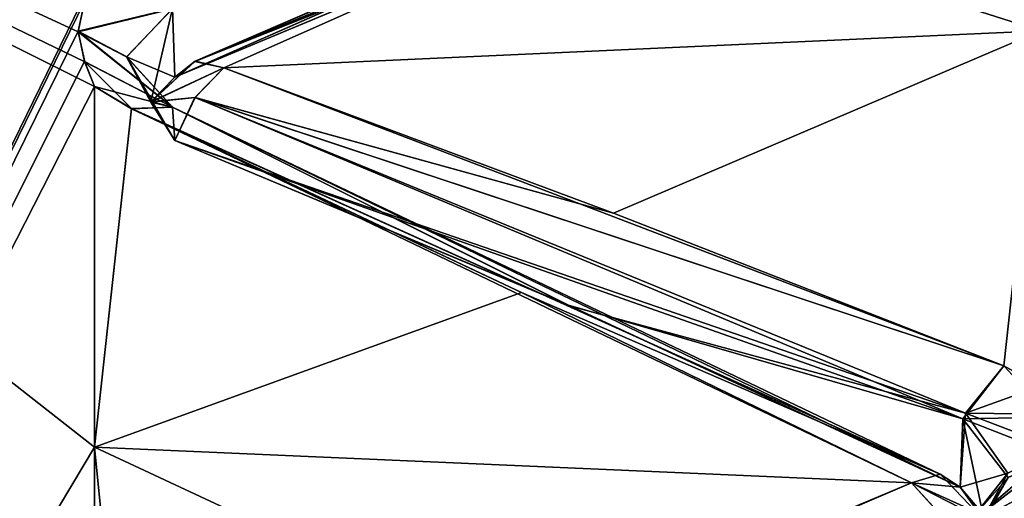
# Model space of a CAD drawing. Header units: inches. Extents: x -9.7 to 9.7, y -2.4 to 4.3.
# Tile 83 of 113: x -9.3578 to -9.2558, y 0.3291 to 0.3787. Entities that reach past the tile are written whole.
import ezdxf

# ---------------------------------------------------------------- set-up
doc = ezdxf.new("R2010")
doc.units = ezdxf.units.IN
doc.header["$LTSCALE"] = 65.185185
doc.header["$MEASUREMENT"] = 0
for name, color, linetype in [('8232', 7, 'CONTINUOUS'), ('8233', 7, 'CONTINUOUS'), ('8234', 7, 'CONTINUOUS'), ('8235', 7, 'CONTINUOUS'), ('8236', 7, 'CONTINUOUS'), ('8237', 7, 'CONTINUOUS'), ('8238', 7, 'CONTINUOUS'), ('8239', 7, 'CONTINUOUS'), ('8240', 7, 'CONTINUOUS'), ('8241', 7, 'CONTINUOUS'), ('8242', 7, 'CONTINUOUS'), ('8316', 7, 'CONTINUOUS'), ('8327', 7, 'CONTINUOUS'), ('8330', 7, 'CONTINUOUS'), ('8334', 7, 'CONTINUOUS'), ('8971', 7, 'CONTINUOUS'), ('8972', 7, 'CONTINUOUS'), ('8973', 7, 'CONTINUOUS'), ('8974', 7, 'CONTINUOUS'), ('8975', 7, 'CONTINUOUS'), ('8976', 7, 'CONTINUOUS'), ('8977', 7, 'CONTINUOUS'), ('8978', 7, 'CONTINUOUS'), ('8979', 7, 'CONTINUOUS'), ('8980', 7, 'CONTINUOUS'), ('8981', 7, 'CONTINUOUS'), ('9021', 7, 'CONTINUOUS'), ('9022', 7, 'CONTINUOUS'), ('9390', 7, 'CONTINUOUS'), ('9402', 7, 'CONTINUOUS')]:
    doc.layers.add(name, color=color, linetype=linetype)

msp = doc.modelspace()

# ---------------------------------------------------------------- linework, layer by layer
at = {"layer": '8232', "linetype": 'CONTINUOUS'}
msp.add_3dface([(-9.30079, 0.38981, 1.41502), (-9.34169, 0.37272, 1.38536), (-9.34195, 0.37981, 1.38549), (-9.30079, 0.38981, 1.41502)], dxfattribs=at)
at = {"layer": '8233', "linetype": 'CONTINUOUS'}
for points in [[(-9.30079, 0.38981, 1.41502), (-9.26005, 0.40864, 1.43941), (-9.34169, 0.37272, 1.38536), (-9.30079, 0.38981, 1.41502)], [(-9.34169, 0.37272, 1.38536), (-9.26005, 0.40864, 1.43941), (-9.33961, 0.37435, 1.38118), (-9.34169, 0.37272, 1.38536)], [(-9.25583, 0.40889, 1.43322), (-9.29624, 0.39166, 1.40498), (-9.33961, 0.37435, 1.38118), (-9.25583, 0.40889, 1.43322)], [(-9.26005, 0.40864, 1.43941), (-9.25583, 0.40889, 1.43322), (-9.33961, 0.37435, 1.38118), (-9.26005, 0.40864, 1.43941)], [(-9.29624, 0.39166, 1.40498), (-9.33663, 0.37369, 1.37722), (-9.33961, 0.37435, 1.38118), (-9.29624, 0.39166, 1.40498)]]:
    msp.add_3dface(points, dxfattribs=at)
at = {"layer": '8234', "linetype": 'CONTINUOUS'}
for points in [[(-9.34195, 0.37981, 1.38549), (-9.35171, 0.37742, 1.37498), (-9.35104, 0.3806, 1.38046), (-9.34195, 0.37981, 1.38549)], [(-9.34669, 0.37483, 1.3765), (-9.35171, 0.37742, 1.37498), (-9.34195, 0.37981, 1.38549), (-9.34669, 0.37483, 1.3765)], [(-9.34169, 0.37272, 1.38536), (-9.34669, 0.37483, 1.3765), (-9.34195, 0.37981, 1.38549), (-9.34169, 0.37272, 1.38536)], [(-9.34169, 0.37272, 1.38536), (-9.34419, 0.37013, 1.37923), (-9.34669, 0.37483, 1.3765), (-9.34169, 0.37272, 1.38536)]]:
    msp.add_3dface(points, dxfattribs=at)
at = {"layer": '8235', "linetype": 'CONTINUOUS'}
for points in [[(-9.33961, 0.37435, 1.38118), (-9.33663, 0.37369, 1.37722), (-9.34419, 0.37013, 1.37923), (-9.33961, 0.37435, 1.38118)], [(-9.34169, 0.37272, 1.38536), (-9.33961, 0.37435, 1.38118), (-9.34419, 0.37013, 1.37923), (-9.34169, 0.37272, 1.38536)], [(-9.33663, 0.37369, 1.37722), (-9.33959, 0.37061, 1.37467), (-9.34419, 0.37013, 1.37923), (-9.33663, 0.37369, 1.37722)], [(-9.34419, 0.37013, 1.37923), (-9.33959, 0.37061, 1.37467), (-9.34169, 0.36616, 1.37399), (-9.34419, 0.37013, 1.37923)]]:
    msp.add_3dface(points, dxfattribs=at)
at = {"layer": '8236', "linetype": 'CONTINUOUS'}
for points in [[(-9.35171, 0.37742, 1.37498), (-9.34669, 0.37483, 1.3765), (-9.34195, 0.36959, 1.36777), (-9.35171, 0.37742, 1.37498)], [(-9.35103, 0.37431, 1.36956), (-9.35171, 0.37742, 1.37498), (-9.34195, 0.36959, 1.36777), (-9.35103, 0.37431, 1.36956)], [(-9.34669, 0.37483, 1.3765), (-9.34419, 0.37013, 1.37923), (-9.34195, 0.36959, 1.36777), (-9.34669, 0.37483, 1.3765)], [(-9.35, 0.37173, 1.36505), (-9.35103, 0.37431, 1.36956), (-9.34619, 0.36945, 1.3616), (-9.35, 0.37173, 1.36505)], [(-9.34619, 0.36945, 1.3616), (-9.35103, 0.37431, 1.36956), (-9.34195, 0.36959, 1.36777), (-9.34619, 0.36945, 1.3616)], [(-9.34419, 0.37013, 1.37923), (-9.34169, 0.36616, 1.37399), (-9.34195, 0.36959, 1.36777), (-9.34419, 0.37013, 1.37923)]]:
    msp.add_3dface(points, dxfattribs=at)
at = {"layer": '8237', "linetype": 'CONTINUOUS'}
for points in [[(-9.33663, 0.37369, 1.37722), (-9.29624, 0.35863, 1.34778), (-9.33959, 0.37061, 1.37467), (-9.33663, 0.37369, 1.37722)], [(-9.26005, 0.33731, 1.31586), (-9.34169, 0.36616, 1.37399), (-9.33959, 0.37061, 1.37467), (-9.26005, 0.33731, 1.31586)], [(-9.25581, 0.34278, 1.31871), (-9.26005, 0.33731, 1.31586), (-9.33959, 0.37061, 1.37467), (-9.25581, 0.34278, 1.31871)], [(-9.29624, 0.35863, 1.34778), (-9.25581, 0.34278, 1.31871), (-9.33959, 0.37061, 1.37467), (-9.29624, 0.35863, 1.34778)], [(-9.34169, 0.36616, 1.37399), (-9.26005, 0.33731, 1.31586), (-9.30091, 0.34907, 1.34445), (-9.34169, 0.36616, 1.37399)], [(-9.26005, 0.33731, 1.31586), (-9.26031, 0.33021, 1.31619), (-9.30091, 0.34907, 1.34445), (-9.26005, 0.33731, 1.31586)]]:
    msp.add_3dface(points, dxfattribs=at)
at = {"layer": '8238', "linetype": 'CONTINUOUS'}
for points in [[(-9.26241, 0.33157, 1.31189), (-9.34619, 0.36945, 1.3616), (-9.34195, 0.36959, 1.36777), (-9.26241, 0.33157, 1.31189)], [(-9.34619, 0.36945, 1.3616), (-9.26241, 0.33157, 1.31189), (-9.30576, 0.35039, 1.33453), (-9.34619, 0.36945, 1.3616)], [(-9.26031, 0.33021, 1.31619), (-9.26241, 0.33157, 1.31189), (-9.34195, 0.36959, 1.36777), (-9.26031, 0.33021, 1.31619)], [(-9.26031, 0.33021, 1.31619), (-9.34195, 0.36959, 1.36777), (-9.30091, 0.34907, 1.34445), (-9.26031, 0.33021, 1.31619)], [(-9.34195, 0.36959, 1.36777), (-9.34169, 0.36616, 1.37399), (-9.30091, 0.34907, 1.34445), (-9.34195, 0.36959, 1.36777)], [(-9.26241, 0.33157, 1.31189), (-9.26537, 0.33065, 1.308), (-9.30576, 0.35039, 1.33453), (-9.26241, 0.33157, 1.31189)]]:
    msp.add_3dface(points, dxfattribs=at)
at = {"layer": '8239', "linetype": 'CONTINUOUS'}
for points in [[(-9.25581, 0.34278, 1.31871), (-9.25085, 0.33746, 1.31034), (-9.26005, 0.33731, 1.31586), (-9.25581, 0.34278, 1.31871)], [(-9.252, 0.34069, 1.31514), (-9.25085, 0.33746, 1.31034), (-9.25581, 0.34278, 1.31871), (-9.252, 0.34069, 1.31514)], [(-9.25784, 0.3268, 1.30963), (-9.26031, 0.33021, 1.31619), (-9.26005, 0.33731, 1.31586), (-9.25784, 0.3268, 1.30963)], [(-9.25085, 0.33746, 1.31034), (-9.25032, 0.33348, 1.30442), (-9.26005, 0.33731, 1.31586), (-9.25085, 0.33746, 1.31034)], [(-9.25032, 0.33348, 1.30442), (-9.25535, 0.33121, 1.30642), (-9.26005, 0.33731, 1.31586), (-9.25032, 0.33348, 1.30442)], [(-9.25535, 0.33121, 1.30642), (-9.25784, 0.3268, 1.30963), (-9.26005, 0.33731, 1.31586), (-9.25535, 0.33121, 1.30642)]]:
    msp.add_3dface(points, dxfattribs=at)
at = {"layer": '8240', "linetype": 'CONTINUOUS'}
for points in [[(-9.25784, 0.3268, 1.30963), (-9.26537, 0.33065, 1.308), (-9.26241, 0.33157, 1.31189), (-9.25784, 0.3268, 1.30963)], [(-9.26031, 0.33021, 1.31619), (-9.25784, 0.3268, 1.30963), (-9.26241, 0.33157, 1.31189), (-9.26031, 0.33021, 1.31619)], [(-9.25784, 0.3268, 1.30963), (-9.26239, 0.32739, 1.30565), (-9.26537, 0.33065, 1.308), (-9.25784, 0.3268, 1.30963)]]:
    msp.add_3dface(points, dxfattribs=at)
at = {"layer": '8241', "linetype": 'CONTINUOUS'}
for points in [[(-9.25032, 0.33348, 1.30442), (-9.252, 0.32789, 1.29599), (-9.26005, 0.32594, 1.29885), (-9.25032, 0.33348, 1.30442)], [(-9.25535, 0.33121, 1.30642), (-9.25032, 0.33348, 1.30442), (-9.26005, 0.32594, 1.29885), (-9.25535, 0.33121, 1.30642)], [(-9.25784, 0.3268, 1.30963), (-9.25535, 0.33121, 1.30642), (-9.26031, 0.32292, 1.30527), (-9.25784, 0.3268, 1.30963)], [(-9.26031, 0.32292, 1.30527), (-9.25535, 0.33121, 1.30642), (-9.26005, 0.32594, 1.29885), (-9.26031, 0.32292, 1.30527)]]:
    msp.add_3dface(points, dxfattribs=at)
at = {"layer": '8242', "linetype": 'CONTINUOUS'}
msp.add_3dface([(-9.26537, 0.33065, 1.308), (-9.26239, 0.32739, 1.30565), (-9.30576, 0.3137, 1.27961), (-9.26537, 0.33065, 1.308)], dxfattribs=at)
at = {"layer": '8316', "linetype": 'CONTINUOUS'}
for points in [[(-9.48105, 0.11465, 2.93464), (-9.35103, 0.50398, 2.31739), (-9.48105, 0.50748, 2.27436), (-9.48105, 0.11465, 2.93464)], [(-9.35171, 0.50234, 2.32343), (-9.35103, 0.50398, 2.31739), (-9.48105, 0.11465, 2.93464), (-9.35171, 0.50234, 2.32343)], [(-9.35104, 0.50072, 2.32956), (-9.35171, 0.50234, 2.32343), (-9.48105, 0.11465, 2.93464), (-9.35104, 0.50072, 2.32956)], [(-9.35, 0.49938, 2.33463), (-9.35104, 0.50072, 2.32956), (-9.48105, 0.11465, 2.93464), (-9.35, 0.49938, 2.33463)], [(-9.35, 0.47866, 2.4018), (-9.35, 0.49938, 2.33463), (-9.48105, 0.11465, 2.93464), (-9.35, 0.47866, 2.4018)], [(-9.35, 0.45421, 2.46769), (-9.35, 0.47866, 2.4018), (-9.48105, 0.11465, 2.93464), (-9.35, 0.45421, 2.46769)], [(-9.35103, 0.45221, 2.47248), (-9.35, 0.45421, 2.46769), (-9.48105, 0.11465, 2.93464), (-9.35103, 0.45221, 2.47248)], [(-9.35171, 0.44979, 2.47825), (-9.35103, 0.45221, 2.47248), (-9.48105, 0.11465, 2.93464), (-9.35171, 0.44979, 2.47825)], [(-9.35104, 0.44739, 2.48412), (-9.35171, 0.44979, 2.47825), (-9.48105, 0.11465, 2.93464), (-9.35104, 0.44739, 2.48412)], [(-9.35, 0.44539, 2.48897), (-9.35104, 0.44739, 2.48412), (-9.48105, 0.11465, 2.93464), (-9.35, 0.44539, 2.48897)], [(-9.35, 0.41609, 2.55286), (-9.35, 0.44539, 2.48897), (-9.48105, 0.11465, 2.93464), (-9.35, 0.41609, 2.55286)], [(-9.35171, 0.28658, 1.23905), (-9.35103, 0.28278, 1.23407), (-9.48105, 0.43718, 1.50928), (-9.35171, 0.28658, 1.23905)], [(-9.35104, 0.29045, 1.24406), (-9.35171, 0.28658, 1.23905), (-9.48105, 0.43718, 1.50928), (-9.35104, 0.29045, 1.24406)], [(-9.35103, 0.28278, 1.23407), (-9.35, 0.27964, 1.22994), (-9.48105, 0.43718, 1.50928), (-9.35103, 0.28278, 1.23407)], [(-9.35, 0.27964, 1.22994), (-9.35, 0.2348, 1.17582), (-9.48105, 0.43718, 1.50928), (-9.35, 0.27964, 1.22994)], [(-9.35, 0.29366, 1.24822), (-9.35104, 0.29045, 1.24406), (-9.48105, 0.43718, 1.50928), (-9.35, 0.29366, 1.24822)], [(-9.35, 0.33434, 1.30554), (-9.35, 0.29366, 1.24822), (-9.48105, 0.43718, 1.50928), (-9.35, 0.33434, 1.30554)], [(-9.35171, 0.37742, 1.37498), (-9.35103, 0.37431, 1.36956), (-9.48105, 0.43718, 1.50928), (-9.35171, 0.37742, 1.37498)], [(-9.35104, 0.3806, 1.38046), (-9.35171, 0.37742, 1.37498), (-9.48105, 0.43718, 1.50928), (-9.35104, 0.3806, 1.38046)], [(-9.35103, 0.37431, 1.36956), (-9.35, 0.37173, 1.36505), (-9.48105, 0.43718, 1.50928), (-9.35103, 0.37431, 1.36956)], [(-9.35, 0.37173, 1.36505), (-9.35, 0.33434, 1.30554), (-9.48105, 0.43718, 1.50928), (-9.35, 0.37173, 1.36505)], [(-9.35, 0.04678, 1.00134), (-9.35, -0.01054, 0.96066), (-9.48105, 0.43718, 1.50928), (-9.35, 0.04678, 1.00134)], [(-9.48105, 0.43718, 1.50928), (-9.35, -0.01054, 0.96066), (-9.48105, -0.0694, 0.93164), (-9.48105, 0.43718, 1.50928)], [(-9.35103, 0.05089, 1.00451), (-9.35, 0.04678, 1.00134), (-9.48105, 0.43718, 1.50928), (-9.35103, 0.05089, 1.00451)], [(-9.35171, 0.05584, 1.00834), (-9.35103, 0.05089, 1.00451), (-9.48105, 0.43718, 1.50928), (-9.35171, 0.05584, 1.00834)], [(-9.35104, 0.06088, 1.01218), (-9.35171, 0.05584, 1.00834), (-9.48105, 0.43718, 1.50928), (-9.35104, 0.06088, 1.01218)], [(-9.35, 0.06506, 1.01536), (-9.35104, 0.06088, 1.01218), (-9.48105, 0.43718, 1.50928), (-9.35, 0.06506, 1.01536)], [(-9.35, 0.11918, 1.0602), (-9.35, 0.06506, 1.01536), (-9.48105, 0.43718, 1.50928), (-9.35, 0.11918, 1.0602)], [(-9.35, 0.1707, 1.10801), (-9.35, 0.11918, 1.0602), (-9.48105, 0.43718, 1.50928), (-9.35, 0.1707, 1.10801)], [(-9.35104, 0.17438, 1.11171), (-9.35, 0.1707, 1.10801), (-9.48105, 0.43718, 1.50928), (-9.35104, 0.17438, 1.11171)], [(-9.35171, 0.17881, 1.11617), (-9.35104, 0.17438, 1.11171), (-9.48105, 0.43718, 1.50928), (-9.35171, 0.17881, 1.11617)], [(-9.35104, 0.18328, 1.12062), (-9.35171, 0.17881, 1.11617), (-9.48105, 0.43718, 1.50928), (-9.35104, 0.18328, 1.12062)], [(-9.35, 0.18699, 1.1243), (-9.35104, 0.18328, 1.12062), (-9.48105, 0.43718, 1.50928), (-9.35, 0.18699, 1.1243)], [(-9.35, 0.2348, 1.17582), (-9.35, 0.18699, 1.1243), (-9.48105, 0.43718, 1.50928), (-9.35, 0.2348, 1.17582)], [(-9.35, 0.38324, 2.615), (-9.35, 0.41609, 2.55286), (-9.48105, 0.11465, 2.93464), (-9.35, 0.38324, 2.615)], [(-9.35103, 0.38063, 2.61949), (-9.35, 0.38324, 2.615), (-9.48105, 0.11465, 2.93464), (-9.35103, 0.38063, 2.61949)], [(-9.35171, 0.37749, 2.62489), (-9.35103, 0.38063, 2.61949), (-9.48105, 0.11465, 2.93464), (-9.35171, 0.37749, 2.62489)], [(-9.35104, 0.37434, 2.63039), (-9.35171, 0.37749, 2.62489), (-9.48105, 0.11465, 2.93464), (-9.35104, 0.37434, 2.63039)], [(-9.35, 0.37173, 2.63495), (-9.35104, 0.37434, 2.63039), (-9.48105, 0.11465, 2.93464), (-9.35, 0.37173, 2.63495)], [(-9.35, 0.33434, 2.69446), (-9.35, 0.37173, 2.63495), (-9.48105, 0.11465, 2.93464), (-9.35, 0.33434, 2.69446)], [(-9.35, 0.29366, 2.75178), (-9.35, 0.33434, 2.69446), (-9.48105, 0.11465, 2.93464), (-9.35, 0.29366, 2.75178)]]:
    msp.add_3dface(points, dxfattribs=at)
at = {"layer": '8327', "linetype": 'CONTINUOUS'}
for points in [[(-9.44142, 0.50617, 10.56117), (-9.55244, 0.58467, 10.63967), (-6.88009, -0.19804, 15.20166), (-9.44142, 0.50617, 10.56117)], [(-9.44142, 0.50617, 10.56117), (-6.88009, -0.19804, 15.20166), (-6.76907, -0.27654, 15.12316), (-9.44142, 0.50617, 10.56117)]]:
    msp.add_3dface(points, dxfattribs=at)
at = {"layer": '8330', "linetype": 'CONTINUOUS'}
msp.add_3dface([(-9.44142, -1.99383, 13.06117), (-9.44142, 0.50617, 10.56117), (-6.76907, -0.27654, 15.12316), (-9.44142, -1.99383, 13.06117)], dxfattribs=at)
at = {"layer": '8334', "linetype": 'CONTINUOUS'}
msp.add_3dface([(-6.88009, -0.19804, 15.20166), (-9.55244, 0.58467, 10.63967), (-9.38009, -1.96581, 13.43389), (-6.88009, -0.19804, 15.20166)], dxfattribs=at)
at = {"layer": '8971', "linetype": 'CONTINUOUS'}
msp.add_3dface([(-9.26241, 0.32741, 2.69434), (-9.26537, 0.33065, 2.692), (-9.30576, 0.3137, 2.72039), (-9.26241, 0.32741, 2.69434)], dxfattribs=at)
at = {"layer": '8972', "linetype": 'CONTINUOUS'}
for points in [[(-9.25096, 0.33078, 2.69966), (-9.25029, 0.33426, 2.69442), (-9.25977, 0.3261, 2.70171), (-9.25096, 0.33078, 2.69966)], [(-9.25029, 0.33426, 2.69442), (-9.2554, 0.33167, 2.69269), (-9.25977, 0.3261, 2.70171), (-9.25029, 0.33426, 2.69442)], [(-9.2554, 0.33167, 2.69269), (-9.25781, 0.32724, 2.68972), (-9.25977, 0.3261, 2.70171), (-9.2554, 0.33167, 2.69269)], [(-9.25583, 0.32538, 2.70732), (-9.25096, 0.33078, 2.69966), (-9.25977, 0.3261, 2.70171), (-9.25583, 0.32538, 2.70732)], [(-9.252, 0.32789, 2.70401), (-9.25096, 0.33078, 2.69966), (-9.25583, 0.32538, 2.70732), (-9.252, 0.32789, 2.70401)]]:
    msp.add_3dface(points, dxfattribs=at)
at = {"layer": '8973', "linetype": 'CONTINUOUS'}
for points in [[(-9.26031, 0.33021, 2.68381), (-9.26239, 0.33157, 2.68808), (-9.26537, 0.33065, 2.692), (-9.26031, 0.33021, 2.68381)], [(-9.25781, 0.32724, 2.68972), (-9.26031, 0.33021, 2.68381), (-9.26537, 0.33065, 2.692), (-9.25781, 0.32724, 2.68972)], [(-9.25781, 0.32724, 2.68972), (-9.26537, 0.33065, 2.692), (-9.26241, 0.32741, 2.69434), (-9.25781, 0.32724, 2.68972)]]:
    msp.add_3dface(points, dxfattribs=at)
at = {"layer": '8974', "linetype": 'CONTINUOUS'}
for points in [[(-9.252, 0.34069, 2.68486), (-9.25581, 0.34278, 2.68129), (-9.25977, 0.33789, 2.68408), (-9.252, 0.34069, 2.68486)], [(-9.25096, 0.33777, 2.68919), (-9.252, 0.34069, 2.68486), (-9.25977, 0.33789, 2.68408), (-9.25096, 0.33777, 2.68919)], [(-9.25977, 0.33789, 2.68408), (-9.26031, 0.33021, 2.68381), (-9.2554, 0.33167, 2.69269), (-9.25977, 0.33789, 2.68408)], [(-9.25029, 0.33426, 2.69442), (-9.25096, 0.33777, 2.68919), (-9.25977, 0.33789, 2.68408), (-9.25029, 0.33426, 2.69442)], [(-9.25029, 0.33426, 2.69442), (-9.25977, 0.33789, 2.68408), (-9.2554, 0.33167, 2.69269), (-9.25029, 0.33426, 2.69442)], [(-9.25781, 0.32724, 2.68972), (-9.2554, 0.33167, 2.69269), (-9.26031, 0.33021, 2.68381), (-9.25781, 0.32724, 2.68972)]]:
    msp.add_3dface(points, dxfattribs=at)
at = {"layer": '8975', "linetype": 'CONTINUOUS'}
for points in [[(-9.34195, 0.36959, 2.63222), (-9.34617, 0.36944, 2.63842), (-9.26239, 0.33157, 2.68808), (-9.34195, 0.36959, 2.63222)], [(-9.26239, 0.33157, 2.68808), (-9.34617, 0.36944, 2.63842), (-9.30576, 0.35039, 2.66547), (-9.26239, 0.33157, 2.68808)], [(-9.26031, 0.33021, 2.68381), (-9.30079, 0.34902, 2.65564), (-9.34195, 0.36959, 2.63222), (-9.26031, 0.33021, 2.68381)], [(-9.26031, 0.33021, 2.68381), (-9.34195, 0.36959, 2.63222), (-9.26239, 0.33157, 2.68808), (-9.26031, 0.33021, 2.68381)], [(-9.30079, 0.34902, 2.65564), (-9.34169, 0.36616, 2.62601), (-9.34195, 0.36959, 2.63222), (-9.30079, 0.34902, 2.65564)], [(-9.26537, 0.33065, 2.692), (-9.26239, 0.33157, 2.68808), (-9.30576, 0.35039, 2.66547), (-9.26537, 0.33065, 2.692)]]:
    msp.add_3dface(points, dxfattribs=at)
at = {"layer": '8976', "linetype": 'CONTINUOUS'}
for points in [[(-9.29624, 0.35863, 2.65222), (-9.33663, 0.37369, 2.62278), (-9.33961, 0.37059, 2.62534), (-9.29624, 0.35863, 2.65222)], [(-9.34169, 0.36616, 2.62601), (-9.25977, 0.33789, 2.68408), (-9.33961, 0.37059, 2.62534), (-9.34169, 0.36616, 2.62601)], [(-9.25581, 0.34278, 2.68129), (-9.29624, 0.35863, 2.65222), (-9.33961, 0.37059, 2.62534), (-9.25581, 0.34278, 2.68129)], [(-9.25977, 0.33789, 2.68408), (-9.25581, 0.34278, 2.68129), (-9.33961, 0.37059, 2.62534), (-9.25977, 0.33789, 2.68408)], [(-9.30079, 0.34902, 2.65564), (-9.25977, 0.33789, 2.68408), (-9.34169, 0.36616, 2.62601), (-9.30079, 0.34902, 2.65564)], [(-9.26031, 0.33021, 2.68381), (-9.25977, 0.33789, 2.68408), (-9.30079, 0.34902, 2.65564), (-9.26031, 0.33021, 2.68381)]]:
    msp.add_3dface(points, dxfattribs=at)
at = {"layer": '8977', "linetype": 'CONTINUOUS'}
for points in [[(-9.34665, 0.37483, 2.62338), (-9.35171, 0.37749, 2.62489), (-9.34195, 0.36959, 2.63222), (-9.34665, 0.37483, 2.62338)], [(-9.34195, 0.36959, 2.63222), (-9.35171, 0.37749, 2.62489), (-9.35104, 0.37434, 2.63039), (-9.34195, 0.36959, 2.63222)], [(-9.34169, 0.36616, 2.62601), (-9.34419, 0.37016, 2.6207), (-9.34665, 0.37483, 2.62338), (-9.34169, 0.36616, 2.62601)], [(-9.34169, 0.36616, 2.62601), (-9.34665, 0.37483, 2.62338), (-9.34195, 0.36959, 2.63222), (-9.34169, 0.36616, 2.62601)], [(-9.35, 0.37173, 2.63495), (-9.34195, 0.36959, 2.63222), (-9.35104, 0.37434, 2.63039), (-9.35, 0.37173, 2.63495)], [(-9.34617, 0.36944, 2.63842), (-9.34195, 0.36959, 2.63222), (-9.35, 0.37173, 2.63495), (-9.34617, 0.36944, 2.63842)]]:
    msp.add_3dface(points, dxfattribs=at)
at = {"layer": '8978', "linetype": 'CONTINUOUS'}
for points in [[(-9.33663, 0.37369, 2.62278), (-9.33959, 0.37436, 2.61884), (-9.34419, 0.37016, 2.6207), (-9.33663, 0.37369, 2.62278)], [(-9.34419, 0.37016, 2.6207), (-9.33959, 0.37436, 2.61884), (-9.34169, 0.37272, 2.61464), (-9.34419, 0.37016, 2.6207)], [(-9.33961, 0.37059, 2.62534), (-9.33663, 0.37369, 2.62278), (-9.34419, 0.37016, 2.6207), (-9.33961, 0.37059, 2.62534)], [(-9.34169, 0.36616, 2.62601), (-9.33961, 0.37059, 2.62534), (-9.34419, 0.37016, 2.6207), (-9.34169, 0.36616, 2.62601)]]:
    msp.add_3dface(points, dxfattribs=at)
at = {"layer": '8979', "linetype": 'CONTINUOUS'}
for points in [[(-9.35103, 0.38063, 2.61949), (-9.35171, 0.37749, 2.62489), (-9.34195, 0.37983, 2.61451), (-9.35103, 0.38063, 2.61949)], [(-9.35171, 0.37749, 2.62489), (-9.34665, 0.37483, 2.62338), (-9.34195, 0.37983, 2.61451), (-9.35171, 0.37749, 2.62489)], [(-9.34665, 0.37483, 2.62338), (-9.34419, 0.37016, 2.6207), (-9.34195, 0.37983, 2.61451), (-9.34665, 0.37483, 2.62338)], [(-9.34419, 0.37016, 2.6207), (-9.34169, 0.37272, 2.61464), (-9.34195, 0.37983, 2.61451), (-9.34419, 0.37016, 2.6207)]]:
    msp.add_3dface(points, dxfattribs=at)
at = {"layer": '8980', "linetype": 'CONTINUOUS'}
for points in [[(-9.25977, 0.40887, 2.56112), (-9.34169, 0.37272, 2.61464), (-9.33959, 0.37436, 2.61884), (-9.25977, 0.40887, 2.56112)], [(-9.34169, 0.37272, 2.61464), (-9.25977, 0.40887, 2.56112), (-9.30092, 0.38976, 2.58508), (-9.34169, 0.37272, 2.61464)], [(-9.25583, 0.40889, 2.56678), (-9.25977, 0.40887, 2.56112), (-9.33959, 0.37436, 2.61884), (-9.25583, 0.40889, 2.56678)], [(-9.29624, 0.39166, 2.59502), (-9.25583, 0.40889, 2.56678), (-9.33959, 0.37436, 2.61884), (-9.29624, 0.39166, 2.59502)], [(-9.33663, 0.37369, 2.62278), (-9.29624, 0.39166, 2.59502), (-9.33959, 0.37436, 2.61884), (-9.33663, 0.37369, 2.62278)]]:
    msp.add_3dface(points, dxfattribs=at)
at = {"layer": '8981', "linetype": 'CONTINUOUS'}
msp.add_3dface([(-9.34195, 0.37983, 2.61451), (-9.34169, 0.37272, 2.61464), (-9.30092, 0.38976, 2.58508), (-9.34195, 0.37983, 2.61451)], dxfattribs=at)
at = {"layer": '9021', "linetype": 'CONTINUOUS'}
for points in [[(-9.252, 0.37753, 2.625), (-9.252, 0.41095, 2.56317), (-9.25583, 0.40889, 2.56678), (-9.252, 0.37753, 2.625)], [(-9.252, 0.37753, 2.625), (-9.25583, 0.40889, 2.56678), (-9.29624, 0.39166, 2.59502), (-9.252, 0.37753, 2.625)], [(-9.33663, 0.37369, 2.62278), (-9.252, 0.37753, 2.625), (-9.29624, 0.39166, 2.59502), (-9.33663, 0.37369, 2.62278)], [(-9.29624, 0.35863, 2.65222), (-9.252, 0.37753, 2.625), (-9.33663, 0.37369, 2.62278), (-9.29624, 0.35863, 2.65222)], [(-9.25581, 0.34278, 2.68129), (-9.252, 0.37753, 2.625), (-9.29624, 0.35863, 2.65222), (-9.25581, 0.34278, 2.68129)], [(-9.252, 0.34069, 2.68486), (-9.252, 0.37753, 2.625), (-9.25581, 0.34278, 2.68129), (-9.252, 0.34069, 2.68486)]]:
    msp.add_3dface(points, dxfattribs=at)
at = {"layer": '9022', "linetype": 'CONTINUOUS'}
for points in [[(-9.34617, 0.36944, 2.63842), (-9.35, 0.37173, 2.63495), (-9.35, 0.33434, 2.69446), (-9.34617, 0.36944, 2.63842)], [(-9.30576, 0.35039, 2.66547), (-9.34617, 0.36944, 2.63842), (-9.35, 0.33434, 2.69446), (-9.30576, 0.35039, 2.66547)], [(-9.26537, 0.33065, 2.692), (-9.30576, 0.35039, 2.66547), (-9.35, 0.33434, 2.69446), (-9.26537, 0.33065, 2.692)], [(-9.34619, 0.29598, 2.74836), (-9.26537, 0.33065, 2.692), (-9.35, 0.33434, 2.69446), (-9.34619, 0.29598, 2.74836)], [(-9.35, 0.29366, 2.75178), (-9.34619, 0.29598, 2.74836), (-9.35, 0.33434, 2.69446), (-9.35, 0.29366, 2.75178)], [(-9.26537, 0.33065, 2.692), (-9.34619, 0.29598, 2.74836), (-9.30576, 0.3137, 2.72039), (-9.26537, 0.33065, 2.692)]]:
    msp.add_3dface(points, dxfattribs=at)
at = {"layer": '9390', "linetype": 'CONTINUOUS'}
for points in [[(-9.35, 0.37173, 1.36505), (-9.34619, 0.36945, 1.3616), (-9.35, 0.33434, 1.30554), (-9.35, 0.37173, 1.36505)], [(-9.34619, 0.36945, 1.3616), (-9.26537, 0.33065, 1.308), (-9.35, 0.33434, 1.30554), (-9.34619, 0.36945, 1.3616)], [(-9.26537, 0.33065, 1.308), (-9.34619, 0.36945, 1.3616), (-9.30576, 0.35039, 1.33453), (-9.26537, 0.33065, 1.308)], [(-9.30576, 0.3137, 1.27961), (-9.34617, 0.29599, 1.25166), (-9.35, 0.33434, 1.30554), (-9.30576, 0.3137, 1.27961)], [(-9.34617, 0.29599, 1.25166), (-9.35, 0.29366, 1.24822), (-9.35, 0.33434, 1.30554), (-9.34617, 0.29599, 1.25166)], [(-9.26537, 0.33065, 1.308), (-9.30576, 0.3137, 1.27961), (-9.35, 0.33434, 1.30554), (-9.26537, 0.33065, 1.308)]]:
    msp.add_3dface(points, dxfattribs=at)
at = {"layer": '9402', "linetype": 'CONTINUOUS'}
for points in [[(-9.252, 0.41095, 1.43683), (-9.252, 0.37753, 1.375), (-9.25583, 0.40889, 1.43322), (-9.252, 0.41095, 1.43683)], [(-9.25583, 0.40889, 1.43322), (-9.252, 0.37753, 1.375), (-9.29624, 0.39166, 1.40498), (-9.25583, 0.40889, 1.43322)], [(-9.29624, 0.39166, 1.40498), (-9.252, 0.37753, 1.375), (-9.33663, 0.37369, 1.37722), (-9.29624, 0.39166, 1.40498)], [(-9.252, 0.37753, 1.375), (-9.25581, 0.34278, 1.31871), (-9.33663, 0.37369, 1.37722), (-9.252, 0.37753, 1.375)], [(-9.252, 0.37753, 1.375), (-9.252, 0.34069, 1.31514), (-9.25581, 0.34278, 1.31871), (-9.252, 0.37753, 1.375)], [(-9.33663, 0.37369, 1.37722), (-9.25581, 0.34278, 1.31871), (-9.29624, 0.35863, 1.34778), (-9.33663, 0.37369, 1.37722)]]:
    msp.add_3dface(points, dxfattribs=at)

doc.saveas('drawing.dxf')
